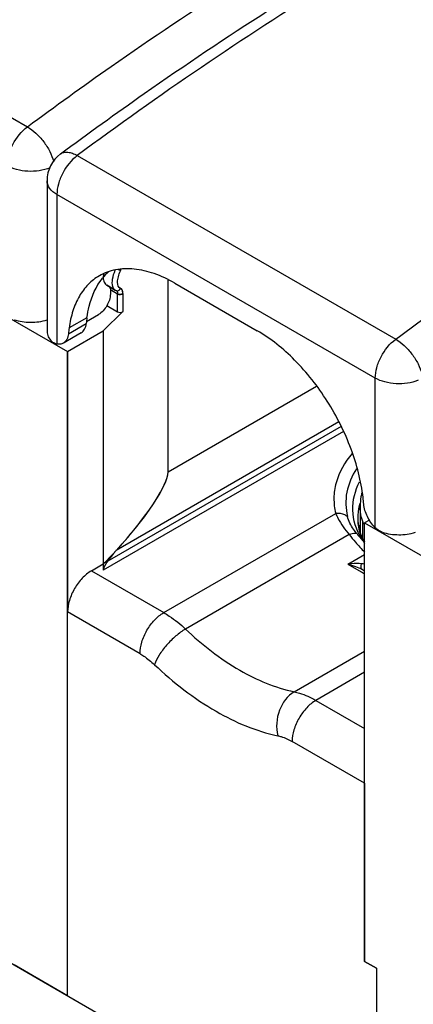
# Paper-space layout '61767N-2-A-2_1_1' of a CAD drawing. Header units: millimetres. Extents: x 0 to 594, y 1 to 420.
# Tile 20 of 222: x 241 to 248, y 44 to 61. Entities that reach past the tile are written whole.
import ezdxf

# ---------------------------------------------------------------- set-up
doc = ezdxf.new("R2010")
doc.units = ezdxf.units.MM
doc.header["$LTSCALE"] = 32.67
for name, color, linetype in [('61690N-1_DXF_CONTINUOUS_LINE', 7, 'CONTINUOUS'), ('61690N-2_DXF_CONTINUOUS_LINE', 7, 'CONTINUOUS'), ('61690N-4_DXF_CONTINUOUS_LINE', 7, 'CONTINUOUS'), ('61690N-5_DXF_CONTINUOUS_LINE', 7, 'CONTINUOUS'), ('61807N-2_DXF_CONTINUOUS_LINE', 7, 'CONTINUOUS')]:
    doc.layers.add(name, color=color, linetype=linetype)

psp = doc.layouts.new('61767N-2-A-2_1_1')

# ---------------------------------------------------------------- linework, layer by layer
at = {"layer": '61690N-1_DXF_CONTINUOUS_LINE', "color": 6, "linetype": 'Continuous'}
for p, q in [((243.5478, 53.0702), (243.5478, 56.4958)), ((242.5992, 56.3177), (242.4505, 56.4035)), ((242.5997, 56.3174), (242.6276, 56.3064)), ((242.6276, 56.3064), (242.632, 56.3055)), ((242.452, 56.0387), (242.644, 55.9279)), ((240.4795, 55.9528), (241.7523, 55.218)), ((242.7384, 55.9351), (242.3887, 55.5854)), ((241.7523, 55.218), (242.3887, 55.5854)), ((242.3887, 55.5854), (242.3887, 51.4212)), ((241.7523, 55.218), (241.7523, 50.5639)), ((247.1425, 52.2063), (247.0556, 52.1562)), ((247.0556, 44.3177), (247.0556, 52.1562)), ((247.0556, 52.1562), (248.3284, 51.4213)), ((242.1765, 51.2987), (242.3887, 51.4212)), ((247.0166, 51.3213), (247.0556, 51.2987)), ((247.0556, 47.5021), (247.0556, 44.3177)), ((240.7977, 44.2564), (247.2677, 40.521)), ((247.2677, 44.1953), (247.0556, 44.3177)), ((247.0556, 44.3177), (247.2677, 44.1953)), ((247.2677, 44.1953), (247.2677, 40.6435)), ((247.2677, 44.1953), (247.2677, 40.521))]:
    psp.add_line(p, q, dxfattribs=at)
at = {"layer": '61690N-1_DXF_CONTINUOUS_LINE', "color": 9, "linetype": 'Continuous'}
for p, q in [((242.644, 56.2463), (242.516, 56.3202)), ((242.5997, 56.3174), (242.5996, 56.3175)), ((242.644, 55.9279), (242.644, 56.2463)), ((242.7384, 56.2535), (242.7384, 55.9351)), ((243.5478, 53.0702), (246.1973, 54.5999)), ((246.6403, 53.8759), (242.3887, 51.4212)), ((243.4699, 50.552), (246.5399, 52.3245)), ((246.7824, 51.9464), (243.858, 50.258)), ((246.7579, 51.4176), (247.0556, 51.5895)), ((246.7579, 51.4176), (246.9944, 51.2823)), ((242.1765, 51.2987), (243.4699, 50.552)), ((246.9944, 51.2823), (247.0001, 51.2791)), ((247.0001, 51.2791), (247.0566, 51.2467)), ((243.0456, 49.8172), (241.7523, 50.5639)), ((245.7984, 49.1377), (247.0556, 49.8635)), ((247.0556, 49.4854), (246.1865, 48.9836)), ((246.1865, 48.9836), (247.0556, 48.4819)), ((247.0556, 47.5021), (245.7623, 48.2488))]:
    psp.add_line(p, q, dxfattribs=at)
for centre, radius, start, end in [((242.2291, 56.8734), 0.5121, 335.45914, 339.16897), ((242.6412, 56.3548), 0.0502, 250.38284, 259.50633), ((242.6411, 56.3546), 0.0499, 259.60758, 268.97029), ((247.9219, 52.2268), 0.9908, 164.13267, 166.09868), ((247.9339, 52.2235), 1.0033, 163.42116, 164.13511), ((250.223, 54.6358), 4.367, 218.01377, 220.26435), ((250.7156, 55.0389), 4.8873, 219.05404, 220.29262), ((249.6756, 54.1699), 3.6482, 220.2368, 224.09037), ((250.4448, 54.8101), 4.5327, 220.30007, 220.95225), ((248.0921, 52.5243), 1.271, 210.42796, 211.30085), ((248.1123, 52.5367), 1.2948, 211.3022, 212.59408), ((247.1585, 52.4752), 1.0545, 261.58995, 264.41055)]:
    psp.add_arc(centre, radius, start, end, dxfattribs=at)
at = {"layer": '61690N-1_DXF_CONTINUOUS_LINE', "color": 6, "linetype": 'Continuous'}
for centre, radius, start, end in [((247.9106, 51.8415), 0.979, 164.2168, 168.87073), ((247.7622, 52.2608), 0.8326, 196.79293, 199.22474), ((247.8222, 52.2827), 0.8965, 199.28632, 205.92956), ((247.8835, 52.3114), 0.9642, 205.8692, 206.98763), ((250.8778, 54.7922), 4.8571, 217.44387, 218.09743), ((247.9103, 52.3251), 0.9942, 206.99068, 208.65209), ((247.9486, 52.3461), 1.038, 208.65505, 210.64353)]:
    psp.add_arc(centre, radius, start, end, dxfattribs=at)
psp.add_ellipse((242.3887, 51.9111), major_axis=(1.1319, 1.2375), ratio=0.2019098, start_param=-1.7880591, end_param=-0.2172627, dxfattribs=at)
at = {"layer": '61690N-1_DXF_CONTINUOUS_LINE', "color": 9, "linetype": 'Continuous'}
for points, knots in [([(242.5585, 56.3802), (242.5472, 56.4229), (242.5516, 56.5249), (242.5805, 56.6197), (242.6022, 56.6697)], [0, 0, 0, 0, 0.4477533, 1, 1, 1, 1]), ([(242.6626, 56.6839), (242.666, 56.6821), (242.6774, 56.6755), (242.689, 56.6681), (242.6949, 56.6607)], [0, 0, 0, 0, 0.2888443, 1, 1, 1, 1]), ([(242.6949, 56.3472), (242.6562, 56.3543), (242.6415, 56.4351), (242.648, 56.504), (242.6612, 56.5752), (242.6794, 56.627), (242.6949, 56.6607)], [0, 0, 0, 0, 0.3559282, 0.5032899, 0.6647545, 1, 1, 1, 1]), ([(242.5811, 56.3332), (242.5786, 56.3363), (242.5684, 56.3505), (242.562, 56.3671), (242.5585, 56.3802)], [0, 0, 0, 0, 0.2257809, 1, 1, 1, 1]), ([(242.6634, 56.3097), (242.6668, 56.3114), (242.681, 56.32), (242.6911, 56.3349), (242.6949, 56.3472)], [0, 0, 0, 0, 0.227298, 1, 1, 1, 1]), ([(242.7384, 56.2535), (242.7384, 56.2757), (242.737, 56.3129), (242.7088, 56.3446), (242.6949, 56.3472)], [0, 0, 0, 0, 0.6099453, 1, 1, 1, 1]), ([(242.6318, 56.3015), (242.6329, 56.3001), (242.6371, 56.2933), (242.6395, 56.2855), (242.6409, 56.2794)], [0, 0, 0, 0, 0.2148065, 1, 1, 1, 1]), ([(242.6409, 56.2794), (242.6414, 56.2769), (242.6434, 56.266), (242.644, 56.2549), (242.644, 56.2463)], [0, 0, 0, 0, 0.2242119, 1, 1, 1, 1]), ([(242.7383, 56.2535), (242.7272, 56.2423), (242.6927, 56.2327), (242.6588, 56.2378), (242.644, 56.2463)], [0, 0, 0, 0, 0.48006, 1, 1, 1, 1]), ([(246.8318, 53.3944), (246.7038, 53.243), (246.5511, 52.981), (246.496, 52.599), (246.5179, 52.4137), (246.5399, 52.3245)], [0, 0, 0, 0, 0.5186255, 0.7596095, 1, 1, 1, 1]), ([(246.913, 53.1226), (246.8299, 52.9956), (246.7066, 52.7168), (246.7154, 52.41), (246.7499, 52.27)], [0, 0, 0, 0, 0.512846, 1, 1, 1, 1]), ([(246.9961, 51.8806), (246.9075, 52.0314), (246.793, 52.3795), (246.8859, 52.7347), (246.966, 52.8882)], [0, 0, 0, 0, 0.5025382, 1, 1, 1, 1]), ([(246.7499, 52.27), (246.7359, 52.2804), (246.6725, 52.3178), (246.5955, 52.3291), (246.5399, 52.3245)], [0, 0, 0, 0, 0.2382993, 1, 1, 1, 1]), ([(246.5399, 52.3245), (246.5517, 52.2948), (246.6159, 52.1587), (246.7065, 52.037), (246.7824, 51.9464)], [0, 0, 0, 0, 0.2130531, 1, 1, 1, 1]), ([(246.9204, 51.9597), (246.8986, 51.9865), (246.8274, 52.0809), (246.77, 52.1885), (246.7499, 52.27)], [0, 0, 0, 0, 0.2920077, 1, 1, 1, 1]), ([(246.9322, 52.2383), (246.9322, 52.208), (246.9382, 52.085), (246.9691, 51.9636), (247.0035, 51.8776)], [0, 0, 0, 0, 0.2467065, 1, 1, 1, 1]), ([(246.9204, 51.9597), (246.9115, 51.9629), (246.865, 51.972), (246.8173, 51.9595), (246.7824, 51.9464)], [0, 0, 0, 0, 0.2028609, 1, 1, 1, 1]), ([(246.7579, 51.4176), (246.7789, 51.4217), (246.8602, 51.4348), (246.9438, 51.4399), (247.0043, 51.4321)], [0, 0, 0, 0, 0.2600628, 1, 1, 1, 1]), ([(247.0166, 51.3213), (247.0104, 51.3249), (246.9958, 51.3417), (246.9916, 51.3829), (246.9985, 51.4145), (247.0043, 51.4321)], [0, 0, 0, 0, 0.1817463, 0.532349, 1, 1, 1, 1]), ([(243.0456, 49.8172), (243.0456, 49.8868), (243.0717, 50.0334), (243.1626, 50.2395), (243.2957, 50.4213), (243.4097, 50.5173), (243.4699, 50.552)], [0, 0, 0, 0, 0.2372386, 0.5000016, 0.7627638, 1, 1, 1, 1]), ([(243.4699, 50.552), (243.5034, 50.5327), (243.6413, 50.4467), (243.7681, 50.3432), (243.858, 50.258)], [0, 0, 0, 0, 0.2379092, 1, 1, 1, 1]), ([(243.858, 50.258), (243.7968, 50.2227), (243.6767, 50.1338), (243.518, 49.9758), (243.388, 49.8036), (243.3239, 49.6805), (243.3044, 49.6212)], [0, 0, 0, 0, 0.2472431, 0.5194841, 0.7813861, 1, 1, 1, 1]), ([(243.858, 50.258), (244.1526, 49.979), (244.7509, 49.5106), (245.4577, 49.2085), (245.7984, 49.1377)], [0, 0, 0, 0, 0.5383376, 1, 1, 1, 1]), ([(243.0456, 49.8172), (243.068, 49.8043), (243.1599, 49.7469), (243.2444, 49.6779), (243.3044, 49.6212)], [0, 0, 0, 0, 0.2379092, 1, 1, 1, 1]), ([(243.3044, 49.6212), (243.6383, 49.305), (244.3163, 48.7742), (245.1174, 48.4317), (245.5035, 48.3515)], [0, 0, 0, 0, 0.5383372, 1, 1, 1, 1]), ([(245.7984, 49.1377), (245.6764, 49.0672), (245.4924, 48.8075), (245.4682, 48.4992), (245.5035, 48.3515)], [0, 0, 0, 0, 0.4812933, 1, 1, 1, 1]), ([(245.7984, 49.1377), (245.8304, 49.1311), (245.9657, 49.0961), (246.094, 49.0371), (246.1865, 48.9836)], [0, 0, 0, 0, 0.2342057, 1, 1, 1, 1]), ([(246.1865, 48.9836), (246.1263, 48.9489), (246.0123, 48.8529), (245.8793, 48.6711), (245.7883, 48.465), (245.7623, 48.3183), (245.7623, 48.2488)], [0, 0, 0, 0, 0.2372362, 0.4999984, 0.7627614, 1, 1, 1, 1]), ([(245.5035, 48.3515), (245.5249, 48.3471), (245.615, 48.3238), (245.7006, 48.2844), (245.7623, 48.2488)], [0, 0, 0, 0, 0.2342058, 1, 1, 1, 1])]:
    psp.add_open_spline(points, degree=3, knots=knots, dxfattribs=at)
for points in [[(242.5996, 56.3175), (242.5926, 56.3215), (242.5863, 56.327), (242.5811, 56.3332)], [(242.6259, 56.3074), (242.6282, 56.3058), (242.6302, 56.3038), (242.6318, 56.3015)], [(242.6402, 56.3047), (242.6481, 56.3045), (242.6562, 56.3064), (242.6634, 56.3097)], [(246.9601, 52.4649), (246.9418, 52.391), (246.9322, 52.3144), (246.9322, 52.2383)], [(246.7579, 51.4176), (246.847, 51.3948), (246.9369, 51.3673), (247.0166, 51.3213)]]:
    psp.add_open_spline(points, degree=3, dxfattribs=at)
at = {"layer": '61690N-1_DXF_CONTINUOUS_LINE', "color": 6, "linetype": 'Continuous'}
for points, knots in [([(242.644, 55.9279), (242.6588, 55.9193), (242.6928, 55.9142), (242.7272, 55.9239), (242.7384, 55.9351)], [0, 0, 0, 0, 0.5198657, 1, 1, 1, 1]), ([(246.9322, 52.2383), (246.9322, 52.2203), (246.935, 52.1467), (246.949, 52.0735), (246.9651, 52.0202)], [0, 0, 0, 0, 0.244206, 1, 1, 1, 1]), ([(242.1765, 51.2987), (242.1163, 51.264), (242.0023, 51.168), (241.8693, 50.9862), (241.7784, 50.7801), (241.7523, 50.6335), (241.7523, 50.5639)], [0, 0, 0, 0, 0.2372393, 0.4999983, 0.7627583, 1, 1, 1, 1])]:
    psp.add_open_spline(points, degree=3, knots=knots, dxfattribs=at)
at = {"layer": '61690N-2_DXF_CONTINUOUS_LINE', "color": 9, "linetype": 'Continuous'}
for p, q in [((235.3495, 62.5171), (241.0347, 59.2348)), ((241.9256, 58.7204), (247.6108, 55.4382)), ((241.5614, 58.0251), (241.5614, 55.3509)), ((247.2465, 54.7429), (241.5614, 58.0251)), ((242.0977, 55.8234), (241.7795, 55.6397)), ((241.7676, 55.5372), (242.0857, 55.7209)), ((247.2465, 52.0687), (247.2465, 54.7429))]:
    psp.add_line(p, q, dxfattribs=at)
at = {"layer": '61690N-2_DXF_CONTINUOUS_LINE', "color": 7, "linetype": 'Continuous'}
for p, q in [((241.3856, 58.2701), (241.3856, 55.5731)), ((242.516, 56.3202), (242.516, 56.2467)), ((243.6691, 56.4383), (245.1388, 55.5898)), ((242.0894, 55.7555), (242.3038, 55.8793)), ((241.9944, 55.5532), (241.6762, 55.3695))]:
    psp.add_line(p, q, dxfattribs=at)
for centre, radius, start, end in [((241.9856, 58.2701), 0.6, 126.58689, 180.01868), ((243.1434, 55.9123), 0.9852, 132.28742, 141.3805), ((244.9703, 55.4369), 2.8985, 172.33742, 174.37663), ((244.6521, 55.2532), 2.8985, 172.33742, 174.37663), ((242.8438, 52.1209), 4.213, 5.06677, 6.65599)]:
    psp.add_arc(centre, radius, start, end, dxfattribs=at)
at = {"layer": '61690N-2_DXF_CONTINUOUS_LINE', "color": 9, "linetype": 'Continuous'}
for points, knots in [([(241.0347, 59.2348), (241.5275, 59.6006), (243.4706, 61.0031), (245.4907, 62.2998), (247.0343, 63.191)], [0, 0, 0, 0, 0.2561399, 1, 1, 1, 1]), ([(247.9253, 62.6766), (247.4193, 62.3845), (245.3626, 61.1542), (243.3806, 59.8004), (241.9256, 58.7204)], [0, 0, 0, 0, 0.2438499, 1, 1, 1, 1]), ([(247.6108, 55.4382), (248.1036, 55.804), (250.0467, 57.2064), (252.0668, 58.5031), (253.6105, 59.3944)], [0, 0, 0, 0, 0.2561399, 1, 1, 1, 1]), ([(240.6704, 58.5395), (240.6704, 58.6024), (240.6919, 58.7352), (240.7928, 58.9847), (240.9254, 59.1537), (241.0347, 59.2348)], [0, 0, 0, 0, 0.2341682, 0.4932952, 1, 1, 1, 1]), ([(241.0347, 59.2348), (241.0887, 59.2036), (241.1937, 59.1226), (241.3283, 58.9724), (241.4369, 58.8013), (241.4874, 58.6772), (241.5036, 58.6158)], [0, 0, 0, 0, 0.2361569, 0.4973212, 0.759917, 1, 1, 1, 1]), ([(241.628, 58.7519), (241.6449, 58.7644), (241.6874, 58.7829), (241.7613, 58.7844), (241.8432, 58.7631), (241.8976, 58.7366), (241.9256, 58.7204)], [0, 0, 0, 0, 0.20075, 0.4263966, 0.6917199, 1, 1, 1, 1]), ([(241.9256, 58.7204), (241.8163, 58.6393), (241.6838, 58.4703), (241.5829, 58.2208), (241.5614, 58.088), (241.5614, 58.0251)], [0, 0, 0, 0, 0.5067048, 0.7658318, 1, 1, 1, 1]), ([(241.4389, 58.5008), (241.3149, 58.4506), (241.1068, 58.4233), (240.846, 58.4618), (240.7236, 58.5088), (240.6704, 58.5395)], [0, 0, 0, 0, 0.5084906, 0.7666171, 1, 1, 1, 1]), ([(241.5614, 58.0251), (241.5118, 58.0538), (241.4266, 58.119), (241.3857, 58.2232), (241.3856, 58.2699)], [0, 0, 0, 0, 0.550771, 1, 1, 1, 1]), ([(247.2465, 54.7429), (247.2465, 54.8058), (247.268, 54.9386), (247.3689, 55.1881), (247.5015, 55.3571), (247.6108, 55.4382)], [0, 0, 0, 0, 0.2341682, 0.4932952, 1, 1, 1, 1]), ([(247.6108, 55.4382), (247.6648, 55.407), (247.7698, 55.3259), (247.9044, 55.1758), (248.013, 55.0046), (248.0635, 54.8805), (248.0797, 54.8192)], [0, 0, 0, 0, 0.2361569, 0.4973212, 0.759917, 1, 1, 1, 1]), ([(248.015, 54.7041), (247.8911, 54.654), (247.6829, 54.6267), (247.4221, 54.6652), (247.2997, 54.7122), (247.2465, 54.7429)], [0, 0, 0, 0, 0.5084906, 0.7666171, 1, 1, 1, 1])]:
    psp.add_open_spline(points, degree=3, knots=knots, dxfattribs=at)
at = {"layer": '61690N-2_DXF_CONTINUOUS_LINE', "color": 7, "linetype": 'Continuous'}
for points, knots in [([(241.628, 58.7519), (242.1204, 59.1174), (244.0627, 60.5192), (246.082, 61.8153), (247.6253, 62.7064)], [0, 0, 0, 0, 0.2560089, 1, 1, 1, 1]), ([(243.6691, 56.4383), (243.5506, 56.5068), (243.315, 56.6189), (242.9527, 56.7063), (242.6129, 56.6978), (242.4082, 56.6235), (242.3192, 56.5721)], [0, 0, 0, 0, 0.289806, 0.549044, 0.7822284, 1, 1, 1, 1]), ([(242.3192, 56.5721), (242.2465, 56.5302), (242.1094, 56.4225), (241.9491, 56.2056), (241.8353, 55.9393), (241.7934, 55.7431), (241.7795, 55.6397)], [0, 0, 0, 0, 0.2258482, 0.4626603, 0.7190487, 1, 1, 1, 1]), ([(242.0977, 55.8234), (242.107, 55.8922), (242.1533, 56.1411), (242.2584, 56.3835), (242.3736, 56.5273)], [0, 0, 0, 0, 0.2737129, 1, 1, 1, 1]), ([(242.3964, 56.6108), (242.395, 56.6039), (242.3902, 56.5776), (242.3882, 56.5507), (242.3889, 56.531)], [0, 0, 0, 0, 0.2625778, 1, 1, 1, 1]), ([(242.3889, 56.531), (242.3892, 56.52), (242.3929, 56.4813), (242.4083, 56.4422), (242.4274, 56.4219)], [0, 0, 0, 0, 0.2831212, 1, 1, 1, 1]), ([(242.4993, 56.3764), (242.5021, 56.373), (242.5128, 56.3562), (242.516, 56.3356), (242.516, 56.3202)], [0, 0, 0, 0, 0.2230625, 1, 1, 1, 1]), ([(242.516, 56.2467), (242.516, 56.174), (242.4663, 56.0305), (242.3668, 55.9157), (242.3038, 55.8793)], [0, 0, 0, 0, 0.5000018, 1, 1, 1, 1]), ([(240.7952, 55.7874), (240.8896, 55.756), (241.0903, 55.7271), (241.2912, 55.7543), (241.3862, 55.7847)], [0, 0, 0, 0, 0.4993325, 1, 1, 1, 1]), ([(241.9944, 55.5533), (242.0204, 55.5683), (242.0667, 55.62), (242.0823, 55.6856), (242.0857, 55.7209)], [0, 0, 0, 0, 0.4584202, 1, 1, 1, 1]), ([(241.3856, 55.5731), (241.3856, 55.5425), (241.4015, 55.4772), (241.4416, 55.4244), (241.4657, 55.4002)], [0, 0, 0, 0, 0.4721824, 1, 1, 1, 1]), ([(241.7676, 55.5372), (241.7641, 55.5019), (241.7485, 55.4363), (241.7022, 55.3846), (241.6762, 55.3695)], [0, 0, 0, 0, 0.5415798, 1, 1, 1, 1]), ([(247.0284, 52.6093), (246.994, 52.9047), (246.8369, 53.5071), (246.4182, 54.3425), (245.8518, 55.067), (245.3836, 55.4485), (245.1388, 55.5898)], [0, 0, 0, 0, 0.2455415, 0.5082908, 0.7665979, 1, 1, 1, 1]), ([(241.5614, 55.3509), (241.5348, 55.3549), (241.4997, 55.3698), (241.4723, 55.3936), (241.4657, 55.4002)], [0, 0, 0, 0, 0.7421017, 1, 1, 1, 1]), ([(241.6762, 55.3695), (241.6681, 55.3649), (241.6323, 55.3484), (241.5909, 55.3465), (241.5614, 55.3509)], [0, 0, 0, 0, 0.2389772, 1, 1, 1, 1]), ([(247.2465, 52.0687), (247.189, 52.1264), (247.0967, 52.2599), (247.0472, 52.4154), (247.0403, 52.493)], [0, 0, 0, 0, 0.5113734, 1, 1, 1, 1]), ([(247.3713, 51.9907), (247.3364, 52.0023), (247.292, 52.0267), (247.2554, 52.0598), (247.2465, 52.0687)], [0, 0, 0, 0, 0.7459485, 1, 1, 1, 1]), ([(247.3713, 51.9908), (247.4657, 51.9594), (247.6664, 51.9305), (247.8673, 51.9576), (247.9623, 51.9881)], [0, 0, 0, 0, 0.4993325, 1, 1, 1, 1])]:
    psp.add_open_spline(points, degree=3, knots=knots, dxfattribs=at)
psp.add_open_spline([(242.4274, 56.4219), (242.4342, 56.4148), (242.442, 56.4085), (242.4505, 56.4035)], degree=3, dxfattribs=at)
at = {"layer": '61690N-4_DXF_CONTINUOUS_LINE', "color": 7, "linetype": 'Continuous'}
psp.add_line((246.9772, 52.4623), (246.9772, 51.993), dxfattribs=at)
at = {"layer": '61690N-4_DXF_CONTINUOUS_LINE', "color": 9, "linetype": 'Continuous'}
psp.add_line((247.0214, 51.8938), (247.0214, 52.1798), dxfattribs=at)
at = {"layer": '61690N-4_DXF_CONTINUOUS_LINE', "color": 7, "linetype": 'Continuous'}
for centre, radius, start, end in [((247.8974, 52.4618), 0.9201, 170.16504, 179.9734), ((247.9298, 52.4561), 0.9531, 165.53616, 170.16609), ((247.2304, 52.2575), 0.224, 214.83465, 218.12582)]:
    psp.add_arc(centre, radius, start, end, dxfattribs=at)
for points, knots in [([(247.0214, 52.1798), (247.0141, 52.2029), (246.9887, 52.295), (246.9772, 52.3909), (246.9772, 52.4622)], [0, 0, 0, 0, 0.2537048, 1, 1, 1, 1]), ([(247.0466, 52.1295), (247.0438, 52.1335), (247.0336, 52.1493), (247.0256, 52.1666), (247.0214, 52.1798)], [0, 0, 0, 0, 0.2595421, 1, 1, 1, 1])]:
    psp.add_open_spline(points, degree=3, knots=knots, dxfattribs=at)
at = {"layer": '61690N-5_DXF_CONTINUOUS_LINE', "color": 7, "linetype": 'Continuous'}
for p, q in [((243.5478, 53.0702), (243.5478, 56.4958)), ((242.4505, 56.4035), (242.5992, 56.3177)), ((242.5997, 56.3174), (242.5996, 56.3175)), ((242.5996, 56.3174), (242.621, 56.3082)), ((242.621, 56.3082), (242.632, 56.3055)), ((242.452, 56.0387), (242.644, 55.9279)), ((240.4795, 55.9528), (241.7523, 55.218)), ((242.7384, 55.9351), (242.3887, 55.5854)), ((241.7523, 55.218), (242.3887, 55.5854)), ((242.3887, 55.5854), (242.3887, 51.3111)), ((241.7523, 43.7053), (241.7523, 55.218)), ((247.1425, 52.2063), (247.0556, 52.1562)), ((247.0556, 44.3177), (247.0556, 52.1562)), ((247.0556, 52.1562), (248.3284, 51.4213)), ((241.7523, 43.7053), (240.7977, 44.2564)), ((247.2677, 44.1953), (247.0556, 44.3177)), ((247.2677, 44.1953), (247.2677, 40.6435))]:
    psp.add_line(p, q, dxfattribs=at)
at = {"layer": '61690N-5_DXF_CONTINUOUS_LINE', "color": 9, "linetype": 'Continuous'}
for p, q in [((242.644, 56.2463), (242.516, 56.3202)), ((242.644, 55.9279), (242.644, 56.2463)), ((242.7384, 56.2535), (242.7384, 55.9351)), ((243.5478, 53.0702), (246.1973, 54.5999)), ((246.5979, 53.9593), (242.6205, 51.6629)), ((246.6785, 53.7878), (242.3887, 51.3111))]:
    psp.add_line(p, q, dxfattribs=at)
for centre, radius, start, end in [((242.236, 56.8707), 0.5046, 335.41659, 339.18097), ((242.6412, 56.3547), 0.05, 259.40327, 268.90163)]:
    psp.add_arc(centre, radius, start, end, dxfattribs=at)
at = {"layer": '61690N-5_DXF_CONTINUOUS_LINE', "color": 7, "linetype": 'Continuous'}
for centre, major_axis, start_param, end_param in [((242.3887, 51.9111), (1.1319, 1.2375), -1.5867011, -0.2172627), ((242.6785, 51.6009), (0.283, 0.3094), 1.5548915, 2.9243299)]:
    psp.add_ellipse(centre, major_axis=major_axis, ratio=0.2019098, start_param=start_param, end_param=end_param, dxfattribs=at)
at = {"layer": '61690N-5_DXF_CONTINUOUS_LINE', "color": 9, "linetype": 'Continuous'}
for points, knots in [([(242.5586, 56.3798), (242.5472, 56.4226), (242.5516, 56.5247), (242.5804, 56.6197), (242.6022, 56.6698)], [0, 0, 0, 0, 0.4475558, 1, 1, 1, 1]), ([(242.6626, 56.6839), (242.6662, 56.682), (242.6776, 56.6754), (242.6891, 56.6679), (242.6949, 56.6607)], [0, 0, 0, 0, 0.3081239, 1, 1, 1, 1]), ([(242.6949, 56.3472), (242.6562, 56.3542), (242.6415, 56.4351), (242.648, 56.504), (242.6612, 56.5752), (242.6794, 56.627), (242.6949, 56.6607)], [0, 0, 0, 0, 0.3559239, 0.5032874, 0.6647574, 1, 1, 1, 1]), ([(242.5812, 56.3332), (242.5787, 56.3362), (242.5685, 56.3503), (242.5621, 56.3669), (242.5586, 56.3798)], [0, 0, 0, 0, 0.2256944, 1, 1, 1, 1]), ([(242.7384, 56.2535), (242.7384, 56.2658), (242.7366, 56.2882), (242.7281, 56.3233), (242.7088, 56.3446), (242.6949, 56.3472)], [0, 0, 0, 0, 0.3367196, 0.6112505, 1, 1, 1, 1]), ([(242.6319, 56.3015), (242.6329, 56.3001), (242.6371, 56.2933), (242.6395, 56.2855), (242.6409, 56.2793)], [0, 0, 0, 0, 0.2143678, 1, 1, 1, 1]), ([(242.6409, 56.2793), (242.6414, 56.2769), (242.6434, 56.266), (242.644, 56.2549), (242.644, 56.2463)], [0, 0, 0, 0, 0.2245189, 1, 1, 1, 1]), ([(242.644, 56.2463), (242.6588, 56.2378), (242.6928, 56.2327), (242.7272, 56.2423), (242.7384, 56.2535)], [0, 0, 0, 0, 0.5198677, 1, 1, 1, 1])]:
    psp.add_open_spline(points, degree=3, knots=knots, dxfattribs=at)
for points in [[(242.5995, 56.3175), (242.5926, 56.3215), (242.5864, 56.327), (242.5812, 56.3332)], [(242.6633, 56.3097), (242.6781, 56.3167), (242.6901, 56.3316), (242.6949, 56.3472)], [(242.6259, 56.3074), (242.6282, 56.3058), (242.6302, 56.3038), (242.6319, 56.3015)], [(242.6402, 56.3047), (242.6481, 56.3045), (242.6562, 56.3064), (242.6633, 56.3097)]]:
    psp.add_open_spline(points, degree=3, dxfattribs=at)
at = {"layer": '61690N-5_DXF_CONTINUOUS_LINE', "color": 7, "linetype": 'Continuous'}
psp.add_open_spline([(242.644, 55.9279), (242.6588, 55.9193), (242.6928, 55.9142), (242.7272, 55.9239), (242.7384, 55.9351)], degree=3, knots=[0, 0, 0, 0, 0.5198657, 1, 1, 1, 1], dxfattribs=at)
at = {"layer": '61807N-2_DXF_CONTINUOUS_LINE', "color": 7, "linetype": 'Continuous'}
psp.add_line((227.7515, 51.7884), (261.0564, 32.5603), dxfattribs=at)

doc.saveas('drawing.dxf')
